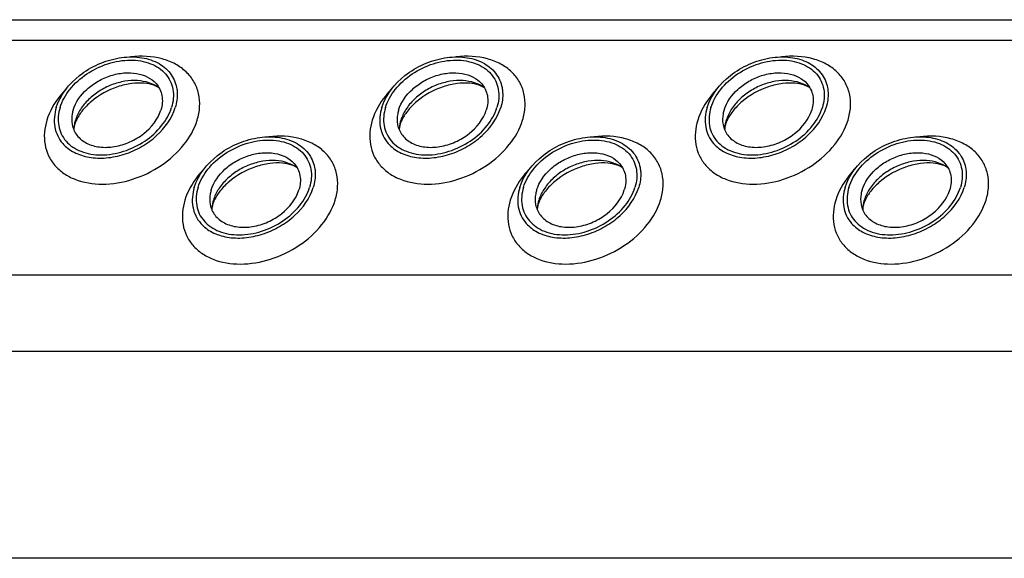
# Model space of a CAD drawing. Header units: millimetres. Extents: x 0 to 2100, y 0 to 2970.
# Tile 20 of 28: x 1276 to 1349, y 1523 to 1563. Entities that reach past the tile are written whole.
import ezdxf

# ---------------------------------------------------------------- set-up
doc = ezdxf.new("R2010")
doc.units = ezdxf.units.MM
doc.header["$LTSCALE"] = 193.6
doc.layers.get('0').update_dxf_attribs({"linetype": 'CONTINUOUS'})

msp = doc.modelspace()

# ---------------------------------------------------------------- linework, layer by layer
at = {"color": 7, "linetype": 'CONTINUOUS'}
for p, q in [((1184.883, 1562.818), (1582.218, 1562.818)), ((1500.692, 1523.222), (1263.205, 1523.222))]:
    msp.add_line(p, q, dxfattribs=at)
at = {"color": 9, "linetype": 'CONTINUOUS'}
for p, q in [((1183.663, 1561.305), (1581.75, 1561.305)), ((1194.4, 1544.071), (1557.474, 1544.071)), ((1197.158, 1538.452), (1560.231, 1538.452))]:
    msp.add_line(p, q, dxfattribs=at)
at = {"color": 7, "linetype": 'CONTINUOUS'}
for centre, radius, start, end in [((1282.875, 1554.624), 2.722, 162.7878, 168.47048), ((1306.805, 1554.624), 2.722, 162.7878, 168.47048), ((1330.735, 1554.624), 2.722, 162.7878, 168.47048), ((1282.744, 1554.653), 2.588, 168.51317, 169.25165), ((1306.674, 1554.653), 2.588, 168.51317, 169.25165), ((1330.604, 1554.653), 2.588, 168.51317, 169.25165), ((1293.025, 1548.749), 2.722, 162.7878, 168.47048), ((1316.955, 1548.749), 2.722, 162.7878, 168.47048), ((1340.884, 1548.749), 2.722, 162.7878, 168.47048), ((1292.894, 1548.778), 2.588, 168.51317, 169.25165), ((1316.824, 1548.778), 2.588, 168.51317, 169.25165), ((1340.754, 1548.778), 2.588, 168.51317, 169.25165)]:
    msp.add_arc(centre, radius, start, end, dxfattribs=at)
for points, knots in [([(1278.872, 1556.362), (1279.158, 1557.288), (1280.175, 1558.555), (1281.931, 1559.6), (1283.45, 1560.069), (1284.952, 1560.126), (1286.288, 1559.758), (1287.303, 1558.968), (1287.646, 1558.21), (1287.721, 1557.828)], [0, 0, 0, 0, 0.256023, 0.397887, 0.538537, 0.670709, 0.789982, 0.897281, 1, 1, 1, 1]), ([(1279.148, 1556.362), (1279.297, 1556.846), (1279.84, 1557.796), (1281.082, 1558.904), (1282.628, 1559.653), (1284.267, 1559.934), (1285.787, 1559.703), (1286.798, 1559.043), (1287.279, 1558.311), (1287.546, 1557.475), (1287.477, 1556.788), (1287.345, 1556.362)], [0, 0, 0, 0, 0.126005, 0.265198, 0.409334, 0.548109, 0.673462, 0.783988, 0.836431, 0.88895, 1, 1, 1, 1]), ([(1302.801, 1556.362), (1303.088, 1557.288), (1304.105, 1558.555), (1305.861, 1559.6), (1307.379, 1560.069), (1308.882, 1560.126), (1310.218, 1559.758), (1311.233, 1558.968), (1311.576, 1558.21), (1311.651, 1557.828)], [0, 0, 0, 0, 0.256023, 0.397887, 0.538537, 0.670709, 0.789982, 0.897281, 1, 1, 1, 1]), ([(1303.078, 1556.362), (1303.227, 1556.846), (1303.77, 1557.796), (1305.012, 1558.904), (1306.558, 1559.653), (1308.197, 1559.934), (1309.716, 1559.703), (1310.728, 1559.043), (1311.209, 1558.311), (1311.475, 1557.475), (1311.407, 1556.788), (1311.275, 1556.362)], [0, 0, 0, 0, 0.126005, 0.265198, 0.409334, 0.548109, 0.673462, 0.783988, 0.836431, 0.88895, 1, 1, 1, 1]), ([(1326.731, 1556.362), (1327.018, 1557.288), (1328.035, 1558.555), (1329.791, 1559.6), (1331.309, 1560.069), (1332.811, 1560.126), (1334.148, 1559.758), (1335.163, 1558.968), (1335.506, 1558.21), (1335.58, 1557.828)], [0, 0, 0, 0, 0.256023, 0.397887, 0.538537, 0.670709, 0.789982, 0.897281, 1, 1, 1, 1]), ([(1327.008, 1556.362), (1327.157, 1556.846), (1327.7, 1557.796), (1328.942, 1558.904), (1330.487, 1559.653), (1332.127, 1559.934), (1333.646, 1559.703), (1334.658, 1559.043), (1335.139, 1558.311), (1335.405, 1557.475), (1335.337, 1556.788), (1335.205, 1556.362)], [0, 0, 0, 0, 0.126005, 0.265198, 0.409334, 0.548109, 0.673462, 0.783988, 0.836431, 0.88895, 1, 1, 1, 1]), ([(1280.114, 1556.176), (1280.294, 1556.757), (1280.881, 1557.569), (1281.925, 1558.323), (1282.856, 1558.737), (1283.826, 1558.939), (1284.762, 1558.913), (1285.588, 1558.655), (1286.034, 1558.321), (1286.205, 1558.127)], [0, 0, 0, 0, 0.246125, 0.38243, 0.520512, 0.654784, 0.780538, 0.895274, 1, 1, 1, 1]), ([(1304.044, 1556.176), (1304.224, 1556.757), (1304.811, 1557.569), (1305.855, 1558.323), (1306.786, 1558.737), (1307.756, 1558.939), (1308.692, 1558.913), (1309.518, 1558.655), (1309.964, 1558.321), (1310.135, 1558.127)], [0, 0, 0, 0, 0.246125, 0.38243, 0.520512, 0.654784, 0.780538, 0.895274, 1, 1, 1, 1]), ([(1327.974, 1556.176), (1328.154, 1556.757), (1328.741, 1557.569), (1329.785, 1558.323), (1330.716, 1558.737), (1331.686, 1558.939), (1332.622, 1558.913), (1333.448, 1558.655), (1333.894, 1558.321), (1334.065, 1558.127)], [0, 0, 0, 0, 0.246125, 0.38243, 0.520512, 0.654784, 0.780538, 0.895274, 1, 1, 1, 1]), ([(1286.431, 1557.803), (1285.986, 1558.136), (1285.086, 1558.396), (1283.881, 1558.318), (1282.919, 1558.052), (1282.017, 1557.597), (1281.235, 1556.985), (1280.629, 1556.26), (1280.361, 1555.707), (1280.275, 1555.43)], [0, 0, 0, 0, 0.223873, 0.351612, 0.485909, 0.622361, 0.75614, 0.882948, 1, 1, 1, 1]), ([(1286.431, 1557.803), (1286.313, 1557.891), (1285.96, 1558.058), (1285.274, 1558.186), (1284.367, 1558.151), (1282.999, 1557.822), (1281.717, 1557.113), (1280.771, 1556.158), (1280.444, 1555.647), (1280.334, 1555.402)], [0, 0, 0, 0, 0.061788, 0.160605, 0.290161, 0.439176, 0.748377, 0.887348, 1, 1, 1, 1]), ([(1286.205, 1558.127), (1286.316, 1558.002), (1286.505, 1557.72), (1286.72, 1557.059), (1286.666, 1556.513), (1286.562, 1556.176)], [0, 0, 0, 0, 0.242965, 0.486066, 1, 1, 1, 1]), ([(1310.361, 1557.803), (1309.915, 1558.136), (1309.016, 1558.396), (1307.811, 1558.318), (1306.849, 1558.052), (1305.947, 1557.597), (1305.165, 1556.985), (1304.559, 1556.26), (1304.291, 1555.707), (1304.205, 1555.43)], [0, 0, 0, 0, 0.223873, 0.351612, 0.485909, 0.622361, 0.75614, 0.882948, 1, 1, 1, 1]), ([(1310.361, 1557.803), (1310.243, 1557.891), (1309.89, 1558.058), (1309.204, 1558.186), (1308.297, 1558.151), (1306.929, 1557.822), (1305.647, 1557.113), (1304.701, 1556.158), (1304.374, 1555.647), (1304.264, 1555.402)], [0, 0, 0, 0, 0.061788, 0.160605, 0.290161, 0.439176, 0.748377, 0.887348, 1, 1, 1, 1]), ([(1310.135, 1558.127), (1310.246, 1558.002), (1310.435, 1557.72), (1310.649, 1557.059), (1310.596, 1556.513), (1310.492, 1556.176)], [0, 0, 0, 0, 0.242965, 0.486066, 1, 1, 1, 1]), ([(1334.29, 1557.803), (1333.845, 1558.136), (1332.946, 1558.396), (1331.741, 1558.318), (1330.779, 1558.052), (1329.877, 1557.597), (1329.094, 1556.985), (1328.489, 1556.26), (1328.221, 1555.707), (1328.135, 1555.43)], [0, 0, 0, 0, 0.223873, 0.351612, 0.485909, 0.622361, 0.75614, 0.882948, 1, 1, 1, 1]), ([(1334.29, 1557.803), (1334.172, 1557.891), (1333.82, 1558.058), (1333.134, 1558.186), (1332.227, 1558.151), (1330.858, 1557.822), (1329.577, 1557.113), (1328.631, 1556.158), (1328.304, 1555.647), (1328.193, 1555.402)], [0, 0, 0, 0, 0.061788, 0.160605, 0.290161, 0.439176, 0.748377, 0.887348, 1, 1, 1, 1]), ([(1334.065, 1558.127), (1334.176, 1558.002), (1334.365, 1557.72), (1334.579, 1557.059), (1334.526, 1556.513), (1334.422, 1556.176)], [0, 0, 0, 0, 0.242965, 0.486066, 1, 1, 1, 1]), ([(1287.721, 1557.828), (1287.743, 1557.712), (1287.805, 1557.222), (1287.732, 1556.72), (1287.622, 1556.362)], [0, 0, 0, 0, 0.240827, 1, 1, 1, 1]), ([(1311.651, 1557.828), (1311.673, 1557.712), (1311.735, 1557.222), (1311.662, 1556.72), (1311.552, 1556.362)], [0, 0, 0, 0, 0.240827, 1, 1, 1, 1]), ([(1335.58, 1557.828), (1335.603, 1557.712), (1335.665, 1557.222), (1335.592, 1556.72), (1335.481, 1556.362)], [0, 0, 0, 0, 0.240827, 1, 1, 1, 1]), ([(1278.872, 1556.362), (1278.73, 1555.905), (1278.658, 1555.167), (1278.946, 1554.272), (1279.2, 1553.89), (1279.349, 1553.72)], [0, 0, 0, 0, 0.513998, 0.757111, 1, 1, 1, 1]), ([(1279.148, 1556.362), (1279.016, 1555.936), (1278.948, 1555.249), (1279.214, 1554.414), (1279.695, 1553.681), (1280.707, 1553.021), (1282.226, 1552.791), (1283.866, 1553.072), (1285.411, 1553.82), (1286.653, 1554.929), (1287.196, 1555.879), (1287.345, 1556.362)], [0, 0, 0, 0, 0.11105, 0.163569, 0.216012, 0.326538, 0.451891, 0.590666, 0.734802, 0.873995, 1, 1, 1, 1]), ([(1279.349, 1553.72), (1279.581, 1553.456), (1280.185, 1553.001), (1281.306, 1552.649), (1282.576, 1552.612), (1283.895, 1552.885), (1285.16, 1553.446), (1286.58, 1554.469), (1287.378, 1555.573), (1287.622, 1556.362)], [0, 0, 0, 0, 0.104679, 0.219356, 0.345073, 0.479342, 0.617452, 0.753801, 1, 1, 1, 1]), ([(1280.114, 1556.176), (1280.087, 1556.085), (1279.998, 1555.736), (1279.99, 1555.363), (1280.04, 1555.102)], [0, 0, 0, 0, 0.262254, 1, 1, 1, 1]), ([(1280.04, 1555.102), (1280.094, 1554.82), (1280.345, 1554.261), (1281.092, 1553.676), (1282.077, 1553.402), (1283.184, 1553.444), (1284.304, 1553.788), (1285.6, 1554.558), (1286.351, 1555.492), (1286.562, 1556.176)], [0, 0, 0, 0, 0.102742, 0.21, 0.32922, 0.461363, 0.602021, 0.743916, 1, 1, 1, 1]), ([(1302.801, 1556.362), (1302.66, 1555.905), (1302.588, 1555.167), (1302.876, 1554.272), (1303.13, 1553.89), (1303.279, 1553.72)], [0, 0, 0, 0, 0.513998, 0.757111, 1, 1, 1, 1]), ([(1303.078, 1556.362), (1302.946, 1555.936), (1302.878, 1555.249), (1303.144, 1554.414), (1303.625, 1553.681), (1304.637, 1553.021), (1306.156, 1552.791), (1307.795, 1553.072), (1309.341, 1553.82), (1310.583, 1554.929), (1311.126, 1555.879), (1311.275, 1556.362)], [0, 0, 0, 0, 0.11105, 0.163569, 0.216012, 0.326538, 0.451891, 0.590666, 0.734802, 0.873995, 1, 1, 1, 1]), ([(1303.279, 1553.72), (1303.511, 1553.456), (1304.115, 1553.001), (1305.236, 1552.649), (1306.506, 1552.612), (1307.825, 1552.885), (1309.09, 1553.446), (1310.51, 1554.469), (1311.308, 1555.573), (1311.552, 1556.362)], [0, 0, 0, 0, 0.104679, 0.219356, 0.345073, 0.479342, 0.617452, 0.753801, 1, 1, 1, 1]), ([(1304.044, 1556.176), (1304.016, 1556.085), (1303.928, 1555.736), (1303.92, 1555.363), (1303.97, 1555.102)], [0, 0, 0, 0, 0.262254, 1, 1, 1, 1]), ([(1303.97, 1555.102), (1304.024, 1554.82), (1304.275, 1554.261), (1305.022, 1553.676), (1306.006, 1553.402), (1307.114, 1553.444), (1308.234, 1553.788), (1309.53, 1554.558), (1310.281, 1555.492), (1310.492, 1556.176)], [0, 0, 0, 0, 0.102742, 0.21, 0.32922, 0.461363, 0.602021, 0.743916, 1, 1, 1, 1]), ([(1326.731, 1556.362), (1326.59, 1555.905), (1326.518, 1555.167), (1326.806, 1554.272), (1327.06, 1553.89), (1327.209, 1553.72)], [0, 0, 0, 0, 0.513998, 0.757111, 1, 1, 1, 1]), ([(1327.008, 1556.362), (1326.876, 1555.936), (1326.807, 1555.249), (1327.074, 1554.414), (1327.555, 1553.681), (1328.566, 1553.021), (1330.086, 1552.791), (1331.725, 1553.072), (1333.271, 1553.82), (1334.513, 1554.929), (1335.056, 1555.879), (1335.205, 1556.362)], [0, 0, 0, 0, 0.11105, 0.163569, 0.216012, 0.326538, 0.451891, 0.590666, 0.734802, 0.873995, 1, 1, 1, 1]), ([(1327.209, 1553.72), (1327.441, 1553.456), (1328.045, 1553.001), (1329.166, 1552.649), (1330.436, 1552.612), (1331.755, 1552.885), (1333.019, 1553.446), (1334.44, 1554.469), (1335.237, 1555.573), (1335.481, 1556.362)], [0, 0, 0, 0, 0.104679, 0.219356, 0.345073, 0.479342, 0.617452, 0.753801, 1, 1, 1, 1]), ([(1327.974, 1556.176), (1327.946, 1556.085), (1327.858, 1555.736), (1327.85, 1555.363), (1327.9, 1555.102)], [0, 0, 0, 0, 0.262254, 1, 1, 1, 1]), ([(1327.9, 1555.102), (1327.954, 1554.82), (1328.205, 1554.261), (1328.952, 1553.676), (1329.936, 1553.402), (1331.044, 1553.444), (1332.164, 1553.788), (1333.46, 1554.558), (1334.21, 1555.492), (1334.422, 1556.176)], [0, 0, 0, 0, 0.102742, 0.21, 0.32922, 0.461363, 0.602021, 0.743916, 1, 1, 1, 1]), ([(1280.334, 1555.402), (1280.323, 1555.378), (1280.285, 1555.29), (1280.251, 1555.199), (1280.23, 1555.132)], [0, 0, 0, 0, 0.268631, 1, 1, 1, 1]), ([(1304.264, 1555.402), (1304.253, 1555.378), (1304.214, 1555.29), (1304.181, 1555.199), (1304.16, 1555.132)], [0, 0, 0, 0, 0.268631, 1, 1, 1, 1]), ([(1328.193, 1555.402), (1328.183, 1555.378), (1328.144, 1555.29), (1328.111, 1555.199), (1328.09, 1555.132)], [0, 0, 0, 0, 0.268631, 1, 1, 1, 1]), ([(1280.23, 1555.132), (1280.218, 1555.092), (1280.182, 1554.959), (1280.16, 1554.821), (1280.159, 1554.725)], [0, 0, 0, 0, 0.304395, 1, 1, 1, 1]), ([(1304.16, 1555.132), (1304.148, 1555.092), (1304.111, 1554.959), (1304.09, 1554.821), (1304.089, 1554.725)], [0, 0, 0, 0, 0.304395, 1, 1, 1, 1]), ([(1328.09, 1555.132), (1328.078, 1555.092), (1328.041, 1554.959), (1328.02, 1554.821), (1328.019, 1554.725)], [0, 0, 0, 0, 0.304395, 1, 1, 1, 1]), ([(1289.021, 1550.487), (1289.307, 1551.413), (1290.324, 1552.68), (1292.08, 1553.725), (1293.599, 1554.194), (1295.101, 1554.251), (1296.437, 1553.883), (1297.452, 1553.093), (1297.796, 1552.335), (1297.87, 1551.954)], [0, 0, 0, 0, 0.256023, 0.397887, 0.538537, 0.670709, 0.789982, 0.897281, 1, 1, 1, 1]), ([(1289.297, 1550.487), (1289.447, 1550.971), (1289.989, 1551.921), (1291.232, 1553.029), (1292.777, 1553.778), (1294.416, 1554.059), (1295.936, 1553.828), (1296.948, 1553.168), (1297.429, 1552.436), (1297.695, 1551.6), (1297.626, 1550.913), (1297.495, 1550.487)], [0, 0, 0, 0, 0.126005, 0.265198, 0.409334, 0.548109, 0.673462, 0.783988, 0.836431, 0.88895, 1, 1, 1, 1]), ([(1312.951, 1550.487), (1313.237, 1551.413), (1314.254, 1552.68), (1316.01, 1553.725), (1317.529, 1554.194), (1319.031, 1554.251), (1320.367, 1553.883), (1321.382, 1553.093), (1321.726, 1552.335), (1321.8, 1551.954)], [0, 0, 0, 0, 0.256023, 0.397887, 0.538537, 0.670709, 0.789982, 0.897281, 1, 1, 1, 1]), ([(1313.227, 1550.487), (1313.377, 1550.971), (1313.919, 1551.921), (1315.162, 1553.029), (1316.707, 1553.778), (1318.346, 1554.059), (1319.866, 1553.828), (1320.878, 1553.168), (1321.359, 1552.436), (1321.625, 1551.6), (1321.556, 1550.913), (1321.425, 1550.487)], [0, 0, 0, 0, 0.126005, 0.265198, 0.409334, 0.548109, 0.673462, 0.783988, 0.836431, 0.88895, 1, 1, 1, 1]), ([(1336.881, 1550.487), (1337.167, 1551.413), (1338.184, 1552.68), (1339.94, 1553.725), (1341.459, 1554.194), (1342.961, 1554.251), (1344.297, 1553.883), (1345.312, 1553.093), (1345.655, 1552.335), (1345.73, 1551.954)], [0, 0, 0, 0, 0.256023, 0.397887, 0.538537, 0.670709, 0.789982, 0.897281, 1, 1, 1, 1]), ([(1337.157, 1550.487), (1337.306, 1550.971), (1337.849, 1551.921), (1339.091, 1553.029), (1340.637, 1553.778), (1342.276, 1554.059), (1343.796, 1553.828), (1344.808, 1553.168), (1345.289, 1552.436), (1345.555, 1551.6), (1345.486, 1550.913), (1345.355, 1550.487)], [0, 0, 0, 0, 0.126005, 0.265198, 0.409334, 0.548109, 0.673462, 0.783988, 0.836431, 0.88895, 1, 1, 1, 1]), ([(1290.264, 1550.301), (1290.443, 1550.882), (1291.03, 1551.694), (1292.075, 1552.448), (1293.005, 1552.862), (1293.976, 1553.064), (1294.911, 1553.038), (1295.738, 1552.78), (1296.183, 1552.446), (1296.355, 1552.253)], [0, 0, 0, 0, 0.246125, 0.38243, 0.520512, 0.654784, 0.780538, 0.895274, 1, 1, 1, 1]), ([(1314.194, 1550.301), (1314.373, 1550.882), (1314.96, 1551.694), (1316.005, 1552.448), (1316.935, 1552.862), (1317.906, 1553.064), (1318.841, 1553.038), (1319.667, 1552.78), (1320.113, 1552.446), (1320.284, 1552.253)], [0, 0, 0, 0, 0.246125, 0.38243, 0.520512, 0.654784, 0.780538, 0.895274, 1, 1, 1, 1]), ([(1338.124, 1550.301), (1338.303, 1550.882), (1338.89, 1551.694), (1339.935, 1552.448), (1340.865, 1552.862), (1341.836, 1553.064), (1342.771, 1553.038), (1343.597, 1552.78), (1344.043, 1552.446), (1344.214, 1552.253)], [0, 0, 0, 0, 0.246125, 0.38243, 0.520512, 0.654784, 0.780538, 0.895274, 1, 1, 1, 1]), ([(1296.58, 1551.928), (1296.135, 1552.261), (1295.236, 1552.521), (1294.03, 1552.443), (1293.068, 1552.177), (1292.166, 1551.722), (1291.384, 1551.11), (1290.778, 1550.385), (1290.51, 1549.832), (1290.424, 1549.555)], [0, 0, 0, 0, 0.223873, 0.351612, 0.485909, 0.622361, 0.75614, 0.882948, 1, 1, 1, 1]), ([(1296.58, 1551.928), (1296.462, 1552.016), (1296.11, 1552.183), (1295.424, 1552.311), (1294.517, 1552.276), (1293.148, 1551.947), (1291.866, 1551.238), (1290.921, 1550.283), (1290.594, 1549.772), (1290.483, 1549.527)], [0, 0, 0, 0, 0.061788, 0.160605, 0.290161, 0.439176, 0.748377, 0.887348, 1, 1, 1, 1]), ([(1320.51, 1551.928), (1320.065, 1552.261), (1319.166, 1552.521), (1317.96, 1552.443), (1316.998, 1552.177), (1316.096, 1551.722), (1315.314, 1551.11), (1314.708, 1550.385), (1314.44, 1549.832), (1314.354, 1549.555)], [0, 0, 0, 0, 0.223873, 0.351612, 0.485909, 0.622361, 0.75614, 0.882948, 1, 1, 1, 1]), ([(1320.51, 1551.928), (1320.392, 1552.016), (1320.04, 1552.183), (1319.354, 1552.311), (1318.447, 1552.276), (1317.078, 1551.947), (1315.796, 1551.238), (1314.851, 1550.283), (1314.524, 1549.772), (1314.413, 1549.527)], [0, 0, 0, 0, 0.061788, 0.160605, 0.290161, 0.439176, 0.748377, 0.887348, 1, 1, 1, 1]), ([(1344.44, 1551.928), (1343.995, 1552.261), (1343.096, 1552.521), (1341.89, 1552.443), (1340.928, 1552.177), (1340.026, 1551.722), (1339.244, 1551.11), (1338.638, 1550.385), (1338.37, 1549.832), (1338.284, 1549.555)], [0, 0, 0, 0, 0.223873, 0.351612, 0.485909, 0.622361, 0.75614, 0.882948, 1, 1, 1, 1]), ([(1344.44, 1551.928), (1344.322, 1552.016), (1343.97, 1552.183), (1343.284, 1552.311), (1342.377, 1552.276), (1341.008, 1551.947), (1339.726, 1551.238), (1338.781, 1550.283), (1338.453, 1549.772), (1338.343, 1549.527)], [0, 0, 0, 0, 0.061788, 0.160605, 0.290161, 0.439176, 0.748377, 0.887348, 1, 1, 1, 1]), ([(1296.355, 1552.253), (1296.465, 1552.127), (1296.654, 1551.845), (1296.869, 1551.184), (1296.816, 1550.638), (1296.711, 1550.301)], [0, 0, 0, 0, 0.242965, 0.486066, 1, 1, 1, 1]), ([(1297.87, 1551.954), (1297.893, 1551.837), (1297.954, 1551.347), (1297.882, 1550.845), (1297.771, 1550.487)], [0, 0, 0, 0, 0.240827, 1, 1, 1, 1]), ([(1320.284, 1552.253), (1320.395, 1552.127), (1320.584, 1551.845), (1320.799, 1551.184), (1320.746, 1550.638), (1320.641, 1550.301)], [0, 0, 0, 0, 0.242965, 0.486066, 1, 1, 1, 1]), ([(1321.8, 1551.954), (1321.823, 1551.837), (1321.884, 1551.347), (1321.811, 1550.845), (1321.701, 1550.487)], [0, 0, 0, 0, 0.240827, 1, 1, 1, 1]), ([(1344.214, 1552.253), (1344.325, 1552.127), (1344.514, 1551.845), (1344.729, 1551.184), (1344.675, 1550.638), (1344.571, 1550.301)], [0, 0, 0, 0, 0.242965, 0.486066, 1, 1, 1, 1]), ([(1345.73, 1551.954), (1345.753, 1551.837), (1345.814, 1551.347), (1345.741, 1550.845), (1345.631, 1550.487)], [0, 0, 0, 0, 0.240827, 1, 1, 1, 1]), ([(1289.021, 1550.487), (1288.88, 1550.03), (1288.807, 1549.293), (1289.095, 1548.397), (1289.35, 1548.015), (1289.499, 1547.845)], [0, 0, 0, 0, 0.513998, 0.757111, 1, 1, 1, 1]), ([(1289.297, 1550.487), (1289.166, 1550.061), (1289.097, 1549.374), (1289.363, 1548.539), (1289.844, 1547.806), (1290.856, 1547.146), (1292.376, 1546.916), (1294.015, 1547.197), (1295.56, 1547.945), (1296.803, 1549.054), (1297.345, 1550.004), (1297.495, 1550.487)], [0, 0, 0, 0, 0.11105, 0.163569, 0.216012, 0.326538, 0.451891, 0.590666, 0.734802, 0.873995, 1, 1, 1, 1]), ([(1289.499, 1547.845), (1289.73, 1547.581), (1290.334, 1547.126), (1291.455, 1546.774), (1292.726, 1546.737), (1294.044, 1547.01), (1295.309, 1547.571), (1296.729, 1548.595), (1297.527, 1549.698), (1297.771, 1550.487)], [0, 0, 0, 0, 0.104679, 0.219356, 0.345073, 0.479342, 0.617452, 0.753801, 1, 1, 1, 1]), ([(1290.264, 1550.301), (1290.236, 1550.21), (1290.147, 1549.861), (1290.14, 1549.489), (1290.19, 1549.227)], [0, 0, 0, 0, 0.262254, 1, 1, 1, 1]), ([(1290.19, 1549.227), (1290.243, 1548.945), (1290.495, 1548.386), (1291.241, 1547.801), (1292.226, 1547.527), (1293.334, 1547.569), (1294.454, 1547.913), (1295.75, 1548.683), (1296.5, 1549.618), (1296.711, 1550.301)], [0, 0, 0, 0, 0.102742, 0.21, 0.32922, 0.461363, 0.602021, 0.743916, 1, 1, 1, 1]), ([(1312.951, 1550.487), (1312.81, 1550.03), (1312.737, 1549.293), (1313.025, 1548.397), (1313.28, 1548.015), (1313.429, 1547.845)], [0, 0, 0, 0, 0.513998, 0.757111, 1, 1, 1, 1]), ([(1313.227, 1550.487), (1313.096, 1550.061), (1313.027, 1549.374), (1313.293, 1548.539), (1313.774, 1547.806), (1314.786, 1547.146), (1316.306, 1546.916), (1317.945, 1547.197), (1319.49, 1547.945), (1320.733, 1549.054), (1321.275, 1550.004), (1321.425, 1550.487)], [0, 0, 0, 0, 0.11105, 0.163569, 0.216012, 0.326538, 0.451891, 0.590666, 0.734802, 0.873995, 1, 1, 1, 1]), ([(1313.429, 1547.845), (1313.66, 1547.581), (1314.264, 1547.126), (1315.385, 1546.774), (1316.656, 1546.737), (1317.974, 1547.01), (1319.239, 1547.571), (1320.659, 1548.595), (1321.457, 1549.698), (1321.701, 1550.487)], [0, 0, 0, 0, 0.104679, 0.219356, 0.345073, 0.479342, 0.617452, 0.753801, 1, 1, 1, 1]), ([(1314.194, 1550.301), (1314.166, 1550.21), (1314.077, 1549.861), (1314.069, 1549.489), (1314.119, 1549.227)], [0, 0, 0, 0, 0.262254, 1, 1, 1, 1]), ([(1314.119, 1549.227), (1314.173, 1548.945), (1314.424, 1548.386), (1315.171, 1547.801), (1316.156, 1547.527), (1317.263, 1547.569), (1318.384, 1547.913), (1319.679, 1548.683), (1320.43, 1549.618), (1320.641, 1550.301)], [0, 0, 0, 0, 0.102742, 0.21, 0.32922, 0.461363, 0.602021, 0.743916, 1, 1, 1, 1]), ([(1336.881, 1550.487), (1336.74, 1550.03), (1336.667, 1549.293), (1336.955, 1548.397), (1337.21, 1548.015), (1337.359, 1547.845)], [0, 0, 0, 0, 0.513998, 0.757111, 1, 1, 1, 1]), ([(1337.157, 1550.487), (1337.025, 1550.061), (1336.957, 1549.374), (1337.223, 1548.539), (1337.704, 1547.806), (1338.716, 1547.146), (1340.236, 1546.916), (1341.875, 1547.197), (1343.42, 1547.945), (1344.663, 1549.054), (1345.205, 1550.004), (1345.355, 1550.487)], [0, 0, 0, 0, 0.11105, 0.163569, 0.216012, 0.326538, 0.451891, 0.590666, 0.734802, 0.873995, 1, 1, 1, 1]), ([(1337.359, 1547.845), (1337.59, 1547.581), (1338.194, 1547.126), (1339.315, 1546.774), (1340.586, 1546.737), (1341.904, 1547.01), (1343.169, 1547.571), (1344.589, 1548.595), (1345.387, 1549.698), (1345.631, 1550.487)], [0, 0, 0, 0, 0.104679, 0.219356, 0.345073, 0.479342, 0.617452, 0.753801, 1, 1, 1, 1]), ([(1338.124, 1550.301), (1338.096, 1550.21), (1338.007, 1549.861), (1337.999, 1549.489), (1338.049, 1549.227)], [0, 0, 0, 0, 0.262254, 1, 1, 1, 1]), ([(1338.049, 1549.227), (1338.103, 1548.945), (1338.354, 1548.386), (1339.101, 1547.801), (1340.086, 1547.527), (1341.193, 1547.569), (1342.314, 1547.913), (1343.609, 1548.683), (1344.36, 1549.618), (1344.571, 1550.301)], [0, 0, 0, 0, 0.102742, 0.21, 0.32922, 0.461363, 0.602021, 0.743916, 1, 1, 1, 1]), ([(1290.483, 1549.527), (1290.472, 1549.503), (1290.434, 1549.415), (1290.401, 1549.324), (1290.38, 1549.257)], [0, 0, 0, 0, 0.268631, 1, 1, 1, 1]), ([(1314.413, 1549.527), (1314.402, 1549.503), (1314.364, 1549.415), (1314.331, 1549.324), (1314.31, 1549.257)], [0, 0, 0, 0, 0.268631, 1, 1, 1, 1]), ([(1338.343, 1549.527), (1338.332, 1549.503), (1338.294, 1549.415), (1338.26, 1549.324), (1338.24, 1549.257)], [0, 0, 0, 0, 0.268631, 1, 1, 1, 1]), ([(1290.38, 1549.257), (1290.368, 1549.217), (1290.331, 1549.084), (1290.31, 1548.946), (1290.308, 1548.85)], [0, 0, 0, 0, 0.304395, 1, 1, 1, 1]), ([(1314.31, 1549.257), (1314.297, 1549.217), (1314.261, 1549.084), (1314.24, 1548.946), (1314.238, 1548.85)], [0, 0, 0, 0, 0.304395, 1, 1, 1, 1]), ([(1338.24, 1549.257), (1338.227, 1549.217), (1338.191, 1549.084), (1338.17, 1548.946), (1338.168, 1548.85)], [0, 0, 0, 0, 0.304395, 1, 1, 1, 1])]:
    msp.add_open_spline(points, degree=3, knots=knots, dxfattribs=at)
at = {"color": 9, "linetype": 'CONTINUOUS'}
for points, knots in [([(1289.231, 1555.43), (1289.331, 1555.753), (1289.456, 1556.407), (1289.382, 1557.383), (1289.038, 1558.273), (1288.441, 1559.025), (1287.626, 1559.603), (1286.27, 1560.127), (1285.117, 1560.172), (1284.354, 1560.082)], [0, 0, 0, 0, 0.124407, 0.241591, 0.355163, 0.469734, 0.589631, 0.717769, 1, 1, 1, 1]), ([(1313.16, 1555.43), (1313.26, 1555.753), (1313.386, 1556.407), (1313.312, 1557.383), (1312.968, 1558.273), (1312.371, 1559.025), (1311.556, 1559.603), (1310.2, 1560.127), (1309.047, 1560.172), (1308.284, 1560.082)], [0, 0, 0, 0, 0.124407, 0.241591, 0.355163, 0.469734, 0.589631, 0.717769, 1, 1, 1, 1]), ([(1337.09, 1555.43), (1337.19, 1555.753), (1337.315, 1556.407), (1337.242, 1557.383), (1336.898, 1558.273), (1336.301, 1559.025), (1335.486, 1559.603), (1334.129, 1560.127), (1332.977, 1560.172), (1332.214, 1560.082)], [0, 0, 0, 0, 0.124407, 0.241591, 0.355163, 0.469734, 0.589631, 0.717769, 1, 1, 1, 1]), ([(1279.619, 1557.754), (1279.45, 1557.581), (1278.843, 1556.895), (1278.377, 1556.073), (1278.178, 1555.43)], [0, 0, 0, 0, 0.264826, 1, 1, 1, 1]), ([(1303.549, 1557.754), (1303.38, 1557.581), (1302.773, 1556.895), (1302.307, 1556.073), (1302.108, 1555.43)], [0, 0, 0, 0, 0.264826, 1, 1, 1, 1]), ([(1327.479, 1557.754), (1327.309, 1557.581), (1326.703, 1556.895), (1326.236, 1556.073), (1326.038, 1555.43)], [0, 0, 0, 0, 0.264826, 1, 1, 1, 1]), ([(1278.178, 1555.43), (1278, 1554.855), (1277.908, 1553.929), (1278.267, 1552.802), (1278.746, 1552.074), (1279.42, 1551.482), (1280.566, 1550.886), (1282.33, 1550.612), (1284.538, 1550.994), (1286.623, 1552.002), (1288.298, 1553.497), (1289.029, 1554.778), (1289.231, 1555.43)], [0, 0, 0, 0, 0.110961, 0.163438, 0.215838, 0.269928, 0.32708, 0.452332, 0.590995, 0.735015, 0.874096, 1, 1, 1, 1]), ([(1302.108, 1555.43), (1301.93, 1554.855), (1301.838, 1553.929), (1302.196, 1552.802), (1302.676, 1552.074), (1303.349, 1551.482), (1304.496, 1550.886), (1306.26, 1550.612), (1308.468, 1550.994), (1310.552, 1552.002), (1312.227, 1553.497), (1312.959, 1554.778), (1313.16, 1555.43)], [0, 0, 0, 0, 0.110961, 0.163438, 0.215838, 0.269928, 0.32708, 0.452332, 0.590995, 0.735015, 0.874096, 1, 1, 1, 1]), ([(1326.038, 1555.43), (1325.86, 1554.855), (1325.768, 1553.929), (1326.126, 1552.802), (1326.606, 1552.074), (1327.279, 1551.482), (1328.426, 1550.886), (1330.19, 1550.612), (1332.398, 1550.994), (1334.482, 1552.002), (1336.157, 1553.497), (1336.889, 1554.778), (1337.09, 1555.43)], [0, 0, 0, 0, 0.110961, 0.163438, 0.215838, 0.269928, 0.32708, 0.452332, 0.590995, 0.735015, 0.874096, 1, 1, 1, 1]), ([(1299.38, 1549.555), (1299.48, 1549.878), (1299.605, 1550.532), (1299.532, 1551.508), (1299.188, 1552.398), (1298.591, 1553.15), (1297.776, 1553.728), (1296.419, 1554.252), (1295.266, 1554.297), (1294.504, 1554.207)], [0, 0, 0, 0, 0.124407, 0.241591, 0.355163, 0.469734, 0.589631, 0.717769, 1, 1, 1, 1]), ([(1323.31, 1549.555), (1323.41, 1549.878), (1323.535, 1550.532), (1323.461, 1551.508), (1323.117, 1552.398), (1322.52, 1553.15), (1321.706, 1553.728), (1320.349, 1554.252), (1319.196, 1554.297), (1318.433, 1554.207)], [0, 0, 0, 0, 0.124407, 0.241591, 0.355163, 0.469734, 0.589631, 0.717769, 1, 1, 1, 1]), ([(1347.24, 1549.555), (1347.34, 1549.878), (1347.465, 1550.532), (1347.391, 1551.508), (1347.047, 1552.398), (1346.45, 1553.15), (1345.636, 1553.728), (1344.279, 1554.252), (1343.126, 1554.297), (1342.363, 1554.207)], [0, 0, 0, 0, 0.124407, 0.241591, 0.355163, 0.469734, 0.589631, 0.717769, 1, 1, 1, 1]), ([(1289.769, 1551.879), (1289.599, 1551.706), (1288.992, 1551.02), (1288.526, 1550.198), (1288.327, 1549.555)], [0, 0, 0, 0, 0.264826, 1, 1, 1, 1]), ([(1313.699, 1551.879), (1313.529, 1551.706), (1312.922, 1551.02), (1312.456, 1550.198), (1312.257, 1549.555)], [0, 0, 0, 0, 0.264826, 1, 1, 1, 1]), ([(1337.629, 1551.879), (1337.459, 1551.706), (1336.852, 1551.02), (1336.386, 1550.198), (1336.187, 1549.555)], [0, 0, 0, 0, 0.264826, 1, 1, 1, 1]), ([(1288.327, 1549.555), (1288.15, 1548.98), (1288.058, 1548.054), (1288.416, 1546.927), (1288.896, 1546.199), (1289.569, 1545.607), (1290.715, 1545.011), (1292.48, 1544.737), (1294.688, 1545.119), (1296.772, 1546.127), (1298.447, 1547.622), (1299.179, 1548.903), (1299.38, 1549.555)], [0, 0, 0, 0, 0.110961, 0.163438, 0.215838, 0.269928, 0.32708, 0.452332, 0.590995, 0.735015, 0.874096, 1, 1, 1, 1]), ([(1312.257, 1549.555), (1312.08, 1548.98), (1311.987, 1548.054), (1312.346, 1546.927), (1312.826, 1546.199), (1313.499, 1545.607), (1314.645, 1545.011), (1316.41, 1544.737), (1318.617, 1545.119), (1320.702, 1546.127), (1322.377, 1547.622), (1323.108, 1548.903), (1323.31, 1549.555)], [0, 0, 0, 0, 0.110961, 0.163438, 0.215838, 0.269928, 0.32708, 0.452332, 0.590995, 0.735015, 0.874096, 1, 1, 1, 1]), ([(1336.187, 1549.555), (1336.009, 1548.98), (1335.917, 1548.054), (1336.276, 1546.927), (1336.755, 1546.199), (1337.429, 1545.607), (1338.575, 1545.011), (1340.34, 1544.737), (1342.547, 1545.119), (1344.632, 1546.127), (1346.307, 1547.622), (1347.038, 1548.903), (1347.24, 1549.555)], [0, 0, 0, 0, 0.110961, 0.163438, 0.215838, 0.269928, 0.32708, 0.452332, 0.590995, 0.735015, 0.874096, 1, 1, 1, 1])]:
    msp.add_open_spline(points, degree=3, knots=knots, dxfattribs=at)
at = {"color": 7, "linetype": 'CONTINUOUS'}
for points in [[(1280.202, 1555.136), (1280.176, 1555), (1280.161, 1554.863), (1280.159, 1554.725)], [(1304.131, 1555.136), (1304.106, 1555), (1304.091, 1554.863), (1304.089, 1554.725)], [(1328.061, 1555.136), (1328.036, 1555), (1328.021, 1554.863), (1328.019, 1554.725)], [(1290.351, 1549.261), (1290.325, 1549.125), (1290.311, 1548.988), (1290.308, 1548.85)], [(1314.281, 1549.261), (1314.255, 1549.125), (1314.24, 1548.988), (1314.238, 1548.85)], [(1338.211, 1549.261), (1338.185, 1549.125), (1338.17, 1548.988), (1338.168, 1548.85)]]:
    msp.add_open_spline(points, degree=3, dxfattribs=at)

doc.saveas('drawing.dxf')
